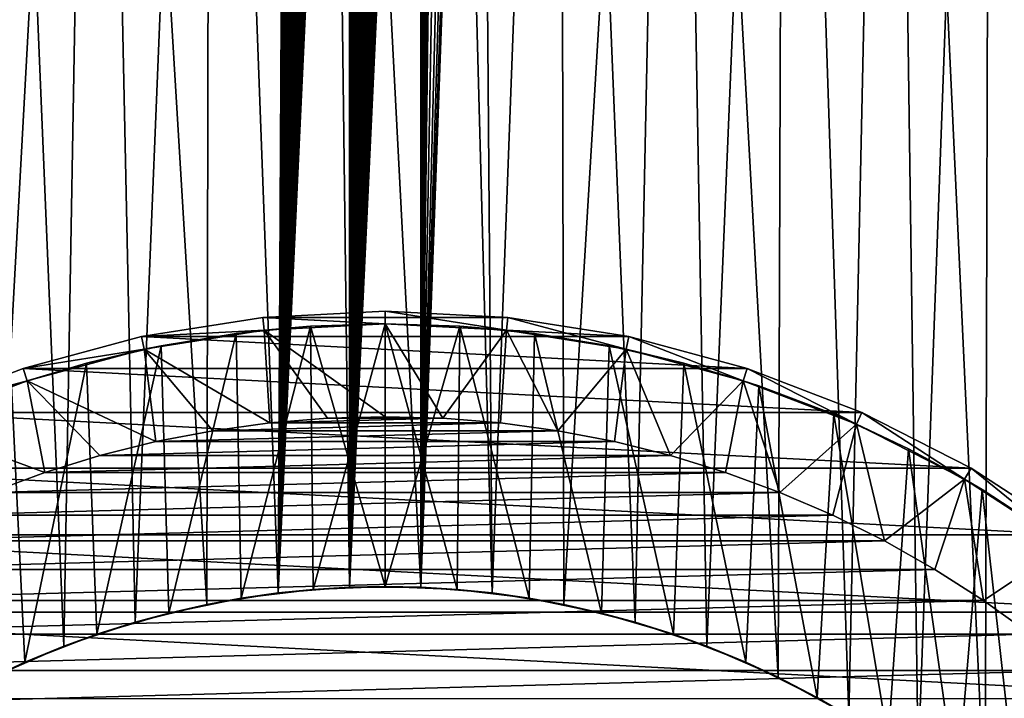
# Model space of a CAD drawing. Header units: metres. Extents: x -23 to 265, y -23 to 70.
# Tile 15 of 64: x -7 to 12, y 15 to 28. Entities that reach past the tile are written whole.
import ezdxf

# ---------------------------------------------------------------- set-up
doc = ezdxf.new("R2010")
doc.units = ezdxf.units.M
doc.layers.add('solid_SWIVIEL_SPOUT_SW0001', color=7, linetype='CONTINUOUS')

msp = doc.modelspace()

# ---------------------------------------------------------------- linework, layer by layer
at = {"layer": 'solid_SWIVIEL_SPOUT_SW0001'}
for points in [[(-7.625491, 15.645148, 28.487072), (-7.754569, 52.5, 28.538008), (-5.604912, 52.5, 27.813681)], [(-6.242034, 16.246716, 67.998489), (-5.604892, 52.5, 68.186325), (-7.754554, 52.5, 67.461998)], [(-7.625484, 15.645152, 67.512932), (-6.242034, 16.246716, 67.998489), (-7.754554, 52.5, 67.461998)], [(-6.242046, 16.246712, 28.001516), (-7.625491, 15.645148, 28.487072), (-5.604912, 52.5, 27.813681)], [(-4.854198, 16.713932, 27.620125), (-6.242046, 16.246712, 28.001516), (-5.604912, 52.5, 27.813681)], [(-6.242034, 16.246716, 67.998489), (-4.854177, 16.713938, 68.379883), (-5.604892, 52.5, 68.186325)], [(-4.854198, 16.713932, 27.620125), (-5.604912, 52.5, 27.813681), (-3.389125, 52.5, 27.325951)], [(-3.46545, 17.056067, 68.661392), (-3.389111, 52.5, 68.674049), (-5.604892, 52.5, 68.186325)], [(-4.854177, 16.713938, 68.379883), (-3.46545, 17.056067, 68.661392), (-5.604892, 52.5, 68.186325)], [(-3.465472, 17.056063, 27.33861), (-4.854198, 16.713932, 27.620125), (-3.389125, 52.5, 27.325951)], [(-2.07779, 17.280092, 27.15329), (-3.465472, 17.056063, 27.33861), (-3.389125, 52.5, 27.325951)], [(-3.46545, 17.056067, 68.661392), (-2.077764, 17.280094, 68.84671), (-3.389111, 52.5, 68.674049)], [(-1.913203, 48.289448, 27.137543), (-2.07779, 17.280092, 27.15329), (-3.389125, 52.5, 27.325951)], [(-2.077764, 17.280094, 68.84671), (-1.134062, 52.5, 68.919281), (-3.389111, 52.5, 68.674049)], [(-2.077764, 17.280094, 68.84671), (-0.691413, 17.390823, 68.938591), (-1.134062, 52.5, 68.919281)], [(0.694391, 17.390703, 68.938492), (1.134071, 52.5, 68.919281), (-1.134062, 52.5, 68.919281)], [(-0.691413, 17.390823, 68.938591), (0.694391, 17.390703, 68.938492), (-1.134062, 52.5, 68.919281)], [(0.694391, 17.390703, 68.938492), (2.079112, 17.279932, 68.846573), (1.134071, 52.5, 68.919281)], [(2.079112, 17.279932, 68.846573), (3.389125, 52.5, 68.674049), (1.134071, 52.5, 68.919281)], [(1.830087, 48.5, 27.130087), (3.389111, 52.5, 27.325949), (2.079106, 17.279934, 27.153423)], [(3.466002, 17.055954, 27.338699), (2.079106, 17.279934, 27.153423), (3.389111, 52.5, 27.325949)], [(2.079112, 17.279932, 68.846573), (3.466003, 17.055954, 68.661301), (3.389125, 52.5, 68.674049)], [(3.466002, 17.055954, 27.338699), (3.389111, 52.5, 27.325949), (5.604892, 52.5, 27.813675)], [(4.854039, 16.713978, 68.379913), (5.604912, 52.5, 68.186317), (3.389125, 52.5, 68.674049)], [(3.466003, 17.055954, 68.661301), (4.854039, 16.713978, 68.379913), (3.389125, 52.5, 68.674049)], [(4.854031, 16.71398, 27.620085), (3.466002, 17.055954, 27.338699), (5.604892, 52.5, 27.813675)], [(6.242658, 16.246477, 28.001709), (4.854031, 16.71398, 27.620085), (5.604892, 52.5, 27.813675)], [(4.854039, 16.713978, 68.379913), (6.242659, 16.246475, 67.998291), (5.604912, 52.5, 68.186317)], [(6.242658, 16.246477, 28.001709), (5.604892, 52.5, 27.813675), (7.754554, 52.5, 28.538002)], [(7.626506, 15.644653, 67.512527), (7.754569, 52.5, 67.46199), (5.604912, 52.5, 68.186317)], [(6.242659, 16.246475, 67.998291), (7.626506, 15.644653, 67.512527), (5.604912, 52.5, 68.186317)], [(7.626505, 15.644653, 28.487469), (6.242658, 16.246477, 28.001709), (7.754554, 52.5, 28.538002)], [(8.998302, 14.897964, 29.080879), (7.626505, 15.644653, 28.487469), (7.754554, 52.5, 28.538002)], [(7.626506, 15.644653, 67.512527), (8.998308, 14.897961, 66.919121), (7.754569, 52.5, 67.46199)], [(8.998302, 14.897964, 29.080879), (7.754554, 52.5, 28.538002), (9.813055, 52.5, 29.490368)], [(8.998308, 14.897961, 66.919121), (9.813069, 52.5, 66.509621), (7.754569, 52.5, 67.46199)], [(10.345019, 13.996405, 29.782351), (8.998302, 14.897964, 29.080879), (9.813055, 52.5, 29.490368)], [(8.998308, 14.897961, 66.919121), (10.345024, 13.996402, 66.217644), (9.813069, 52.5, 66.509621)], [(10.345019, 13.996405, 29.782351), (9.813055, 52.5, 29.490368), (11.756657, 52.5, 30.659771)], [(11.649474, 12.930913, 65.412415), (11.756677, 52.5, 65.340218), (9.813069, 52.5, 66.509621)], [(10.345024, 13.996402, 66.217644), (11.649474, 12.930913, 65.412415), (9.813069, 52.5, 66.509621)], [(11.649476, 12.930912, 30.587585), (10.345019, 13.996405, 29.782351), (11.756657, 52.5, 30.659771)], [(11.649474, 12.930913, 65.412415), (12.885215, 11.7, 64.51889), (11.756677, 52.5, 65.340218)], [(11.649476, 12.930912, 30.587585), (11.756657, 52.5, 30.659771), (12.885215, 11.7, 31.48111)], [(11.756657, 52.5, 30.659771), (13.562825, 52.5, 32.032776), (12.885215, 11.7, 31.48111)], [(13.562853, 52.5, 63.967201), (11.756677, 52.5, 65.340218), (12.885215, 11.7, 64.51889)], [(1.830087, 48.5, 27.130087), (2.079106, 17.279934, 27.153423), (0.69439, 17.390705, 27.06151)], [(1.805829, 48.216328, 27.127974), (1.830087, 48.5, 27.130087), (0.69439, 17.390705, 27.06151)], [(-1.913203, 48.289448, 27.137543), (-1.910698, 48.19772, 27.137312), (-2.07779, 17.280092, 27.15329)], [(-1.910698, 48.19772, 27.137312), (-1.904408, 48.106174, 27.136738), (-2.07779, 17.280092, 27.15329)], [(1.733309, 47.939026, 27.121826), (1.805829, 48.216328, 27.127974), (0.69439, 17.390705, 27.06151)], [(-1.904408, 48.106174, 27.136738), (-1.894325, 48.015011, 27.135818), (-2.07779, 17.280092, 27.15329)], [(-1.894325, 48.015011, 27.135818), (-1.880444, 47.92448, 27.134563), (-2.07779, 17.280092, 27.15329)], [(-1.880444, 47.92448, 27.134563), (-1.862814, 47.83466, 27.132982), (-2.07779, 17.280092, 27.15329)], [(-1.862814, 47.83466, 27.132982), (-1.841485, 47.745651, 27.13109), (-2.07779, 17.280092, 27.15329)], [(1.613425, 47.674774, 27.112221), (1.733309, 47.939026, 27.121826), (0.69439, 17.390705, 27.06151)], [(-1.841485, 47.745651, 27.13109), (-1.816539, 47.657753, 27.128902), (-2.07779, 17.280092, 27.15329)], [(-1.816539, 47.657753, 27.128902), (-1.788372, 47.571075, 27.126471), (-2.07779, 17.280092, 27.15329)], [(1.448085, 47.430683, 27.100107), (1.613425, 47.674774, 27.112221), (0.69439, 17.390705, 27.06151)], [(-1.788372, 47.571075, 27.126471), (-1.757142, 47.485687, 27.123819), (-2.07779, 17.280092, 27.15329)], [(-1.757142, 47.485687, 27.123819), (-1.72724, 47.437366, 27.121323), (-2.07779, 17.280092, 27.15329)], [(-1.72724, 47.437366, 27.121323), (-1.696102, 47.38969, 27.118771), (-2.07779, 17.280092, 27.15329)], [(1.240581, 47.214123, 27.086763), (1.448085, 47.430683, 27.100107), (0.69439, 17.390705, 27.06151)], [(-1.696102, 47.38969, 27.118771), (-1.663749, 47.342606, 27.116167), (-2.07779, 17.280092, 27.15329)], [(-1.663749, 47.342606, 27.116167), (-1.630139, 47.296207, 27.113518), (-2.07779, 17.280092, 27.15329)], [(-1.630139, 47.296207, 27.113518), (-1.595154, 47.25074, 27.110817), (-2.07779, 17.280092, 27.15329)], [(-1.595154, 47.25074, 27.110817), (-1.55884, 47.206173, 27.108076), (-2.07779, 17.280092, 27.15329)], [(-1.55884, 47.206173, 27.108076), (-1.521307, 47.162621, 27.105309), (-2.07779, 17.280092, 27.15329)], [(-1.521307, 47.162621, 27.105309), (-1.482548, 47.120079, 27.102524), (-2.07779, 17.280092, 27.15329)], [(-1.482548, 47.120079, 27.102524), (-1.442684, 47.078659, 27.099733), (-2.07779, 17.280092, 27.15329)], [(-1.442684, 47.078659, 27.099733), (-1.401704, 47.038349, 27.096945), (-2.07779, 17.280092, 27.15329)], [(-1.401704, 47.038349, 27.096945), (-1.35972, 46.999279, 27.094172), (-2.07779, 17.280092, 27.15329)], [(0.995912, 47.03231, 27.073685), (1.240581, 47.214123, 27.086763), (0.69439, 17.390705, 27.06151)], [(0.955512, 47.003307, 27.071802), (0.995912, 47.03231, 27.073685), (0.69439, 17.390705, 27.06151)], [(-1.35972, 46.999279, 27.094172), (-1.316636, 46.961571, 27.091413), (-2.07779, 17.280092, 27.15329)], [(-1.316636, 46.961571, 27.091413), (-1.273008, 46.924698, 27.088713), (-2.07779, 17.280092, 27.15329)], [(-1.273008, 46.924698, 27.088713), (-1.229074, 46.888447, 27.086084), (-2.07779, 17.280092, 27.15329)], [(-1.229074, 46.888447, 27.086084), (-1.184713, 46.852932, 27.083525), (-2.07779, 17.280092, 27.15329)], [(-1.184713, 46.852932, 27.083525), (-1.124783, 46.826675, 27.080215), (-2.07779, 17.280092, 27.15329)], [(0.692507, 46.848259, 27.061449), (0.69439, 17.390705, 27.06151), (-0.691421, 17.390823, 27.061413)], [(0.64555, 46.825909, 27.059948), (0.692507, 46.848259, 27.061449), (-0.691421, 17.390823, 27.061413)], [(0.692507, 46.848259, 27.061449), (0.738631, 46.87167, 27.063025), (0.69439, 17.390705, 27.06151)], [(0.914107, 46.975182, 27.069952), (0.955512, 47.003307, 27.071802), (0.69439, 17.390705, 27.06151)], [(0.871681, 46.947918, 27.068142), (0.914107, 46.975182, 27.069952), (0.69439, 17.390705, 27.06151)], [(0.828243, 46.921528, 27.066378), (0.871681, 46.947918, 27.068142), (0.69439, 17.390705, 27.06151)], [(0.783896, 46.896114, 27.064671), (0.828243, 46.921528, 27.066378), (0.69439, 17.390705, 27.06151)], [(0.738631, 46.87167, 27.063025), (0.783896, 46.896114, 27.064671), (0.69439, 17.390705, 27.06151)], [(-1.124783, 46.826675, 27.080215), (-1.064019, 46.80191, 27.077038), (-2.07779, 17.280092, 27.15329)], [(-1.064019, 46.80191, 27.077038), (-1.002399, 46.778576, 27.073996), (-2.07779, 17.280092, 27.15329)], [(-1.002399, 46.778576, 27.073996), (-0.939989, 46.756863, 27.071098), (-2.07779, 17.280092, 27.15329)], [(-0.939989, 46.756863, 27.071098), (-0.87681, 46.736942, 27.068356), (-2.07779, 17.280092, 27.15329)], [(-0.87681, 46.736942, 27.068356), (-0.812973, 46.718796, 27.065781), (-2.07779, 17.280092, 27.15329)], [(-0.812973, 46.718796, 27.065781), (-0.757802, 46.704678, 27.063709), (-2.07779, 17.280092, 27.15329)], [(-0.757802, 46.704678, 27.063709), (-0.702251, 46.691895, 27.061773), (-2.07779, 17.280092, 27.15329)], [(-0.702251, 46.691895, 27.061773), (-0.691421, 17.390823, 27.061413), (-2.07779, 17.280092, 27.15329)], [(-0.702251, 46.691895, 27.061773), (-0.64643, 46.68047, 27.059975), (-0.691421, 17.390823, 27.061413)], [(0.597773, 46.804638, 27.058531), (0.64555, 46.825909, 27.059948), (-0.691421, 17.390823, 27.061413)], [(0.549229, 46.784508, 27.057201), (0.597773, 46.804638, 27.058531), (-0.691421, 17.390823, 27.061413)], [(0.499908, 46.765511, 27.055965), (0.549229, 46.784508, 27.057201), (-0.691421, 17.390823, 27.061413)], [(0.449875, 46.747726, 27.054831), (0.499908, 46.765511, 27.055965), (-0.691421, 17.390823, 27.061413)], [(0.399121, 46.731148, 27.053802), (0.449875, 46.747726, 27.054831), (-0.691421, 17.390823, 27.061413)], [(0.347703, 46.715847, 27.052885), (0.399121, 46.731148, 27.053802), (-0.691421, 17.390823, 27.061413)], [(0.295639, 46.701847, 27.052086), (0.347703, 46.715847, 27.052885), (-0.691421, 17.390823, 27.061413)], [(0.242956, 46.689178, 27.051409), (0.295639, 46.701847, 27.052086), (-0.691421, 17.390823, 27.061413)], [(0.189718, 46.677921, 27.050859), (0.242956, 46.689178, 27.051409), (-0.691421, 17.390823, 27.061413)], [(-0.64643, 46.68047, 27.059975), (-0.590317, 46.670406, 27.058319), (-0.691421, 17.390823, 27.061413)], [(0.135916, 46.668056, 27.050442), (0.189718, 46.677921, 27.050859), (-0.691421, 17.390823, 27.061413)], [(-0.590317, 46.670406, 27.058319), (-0.534055, 46.661728, 27.056808), (-0.691421, 17.390823, 27.061413)], [(0.081656, 46.659637, 27.050159), (0.135916, 46.668056, 27.050442), (-0.691421, 17.390823, 27.061413)], [(-0.534055, 46.661728, 27.056808), (-0.477621, 46.654438, 27.055445), (-0.691421, 17.390823, 27.061413)], [(0.02692, 46.652664, 27.050016), (0.081656, 46.659637, 27.050159), (-0.691421, 17.390823, 27.061413)], [(-0.477621, 46.654438, 27.055445), (-0.421128, 46.648548, 27.054234), (-0.691421, 17.390823, 27.061413)], [(-0.0282, 46.647125, 27.050018), (0.02692, 46.652664, 27.050016), (-0.691421, 17.390823, 27.061413)], [(-0.421128, 46.648548, 27.054234), (-0.364614, 46.644066, 27.053173), (-0.691421, 17.390823, 27.061413)], [(-0.083673, 46.643032, 27.050167), (-0.0282, 46.647125, 27.050018), (-0.691421, 17.390823, 27.061413)], [(-0.364614, 46.644066, 27.053173), (-0.308115, 46.641003, 27.052265), (-0.691421, 17.390823, 27.061413)], [(-0.139466, 46.640373, 27.050465), (-0.083673, 46.643032, 27.050167), (-0.691421, 17.390823, 27.061413)], [(-0.308115, 46.641003, 27.052265), (-0.251746, 46.639362, 27.051512), (-0.691421, 17.390823, 27.061413)], [(-0.195485, 46.639153, 27.050913), (-0.139466, 46.640373, 27.050465), (-0.691421, 17.390823, 27.061413)], [(-0.251746, 46.639362, 27.051512), (-0.195485, 46.639153, 27.050913), (-0.691421, 17.390823, 27.061413)], [(-2.378002, 22.625376, -130), (-2.377977, 22.625378, -31.770285), (0, 22.75, -31.770285)], [(-0.000025, 22.75, -130), (-2.378002, 22.625376, -130), (0, 22.75, -31.770285)], [(2.377961, 22.62538, -130), (-2.378002, 22.625376, -130), (-0.000025, 22.75, -130)], [(-2.377977, 22.625378, -31.770285), (0, 22.5, -27), (0, 22.75, -31.770285)], [(-0.000025, 22.75, -130), (0, 22.75, -31.770285), (2.377977, 22.625378, -31.770285)], [(2.377961, 22.62538, -130), (-0.000025, 22.75, -130), (2.377977, 22.625378, -31.770285)], [(0, 22.75, -31.770285), (0, 22.5, -27), (2.351846, 22.376747, -27)], [(0, 22.75, -31.770285), (2.351846, 22.376747, -27), (2.377977, 22.625378, -31.770285)], [(-4.729999, 22.252855, -130), (-4.729994, 22.252857, -31.770285), (-2.377977, 22.625378, -31.770285)], [(-2.378002, 22.625376, -130), (-4.729999, 22.252855, -130), (-2.377977, 22.625378, -31.770285)], [(4.729967, 22.252863, -130), (-4.729999, 22.252855, -130), (-2.378002, 22.625376, -130)], [(-4.729994, 22.252857, -31.770285), (-2.351846, 22.376747, -27), (-2.377977, 22.625378, -31.770285)], [(4.729967, 22.252863, -130), (-2.378002, 22.625376, -130), (2.377961, 22.62538, -130)], [(-2.377977, 22.625378, -31.770285), (-2.351846, 22.376747, -27), (0, 22.5, -27)], [(2.377977, 22.625378, -31.770285), (2.351846, 22.376747, -27), (4.678016, 22.00832, -27)], [(2.377961, 22.62538, -130), (2.377977, 22.625378, -31.770285), (4.729994, 22.252857, -31.770285)], [(4.729967, 22.252863, -130), (2.377961, 22.62538, -130), (4.729994, 22.252857, -31.770285)], [(2.377977, 22.625378, -31.770285), (4.678016, 22.00832, -27), (4.729994, 22.252857, -31.770285)], [(-4.729994, 22.252857, -31.770285), (-4.678016, 22.00832, -27), (-2.351846, 22.376747, -27)], [(-4.678043, 22.008314, 98.199997), (-2.351869, 22.376745, 98.199997), (-4.346579, 22.07617, 68.54525)], [(-2.238066, 20.578655, 100), (-2.351869, 22.376745, 98.199997), (-4.678043, 22.008314, 98.199997)], [(-2.895688, 22.312889, 27.200596), (-2.351846, 22.376747, -27), (-4.678016, 22.00832, -27)], [(-2.351869, 22.376745, 98.199997), (-2.895685, 22.312893, 68.7994), (-4.346579, 22.07617, 68.54525)], [(-2.895688, 22.312889, 27.200596), (-1.447191, 22.453411, 27.049925), (-2.351846, 22.376747, -27)], [(-2.79745, 17.178272, 27.18716), (-1.447191, 22.453411, 27.049925), (-2.895688, 22.312889, 27.200596)], [(-2.351869, 22.376745, 98.199997), (-1.447191, 22.453411, 68.950073), (-2.895685, 22.312893, 68.7994)], [(-2.797451, 17.178272, 68.812836), (-2.895685, 22.312893, 68.7994), (-1.447191, 22.453411, 68.950073)], [(-1.398206, 17.34831, 68.9534), (-2.797451, 17.178272, 68.812836), (-1.447191, 22.453411, 68.950073)], [(-2.79745, 17.178272, 27.18716), (-1.398205, 17.34831, 27.046598), (-1.447191, 22.453411, 27.049925)], [(-2.351869, 22.376745, 98.199997), (0, 22.5, 98.199997), (-1.447191, 22.453411, 68.950073)], [(0, 20.700001, 100), (0, 22.5, 98.199997), (-2.351869, 22.376745, 98.199997)], [(-1.120679, 20.66964, 100), (-2.351869, 22.376745, 98.199997), (-2.238066, 20.578655, 100)], [(0, 20.700001, 100), (-2.351869, 22.376745, 98.199997), (-1.120679, 20.66964, 100)], [(0, 22.5, 3), (0, 22.5, -27), (-2.351846, 22.376747, -27)], [(0, 22.5, 27), (0, 22.5, 3), (-2.351846, 22.376747, -27)], [(-1.447191, 22.453411, 27.049925), (0, 22.5, 27), (-2.351846, 22.376747, -27)], [(0.000001, 17.404562, 27), (0, 22.5, 27), (-1.447191, 22.453411, 27.049925)], [(0, 22.5, 98.199997), (0, 22.5, 69), (-1.447191, 22.453411, 68.950073)], [(-1.398206, 17.34831, 68.9534), (-1.447191, 22.453411, 68.950073), (0, 22.5, 69)], [(-1.398205, 17.34831, 27.046598), (0.000001, 17.404562, 27), (-1.447191, 22.453411, 27.049925)], [(0, 17.404562, 69), (-1.398206, 17.34831, 68.9534), (0, 22.5, 69)], [(2.351889, 22.376743, 3), (2.351846, 22.376747, -27), (0, 22.5, -27)], [(0, 22.5, 3), (2.351889, 22.376743, 3), (0, 22.5, -27)], [(1.447191, 22.453411, 27.049925), (2.351889, 22.376743, 3), (0, 22.5, 3)], [(1.447191, 22.453411, 27.049925), (0, 22.5, 3), (0, 22.5, 27)], [(1.398207, 17.34831, 27.046598), (1.447191, 22.453411, 27.049925), (0, 22.5, 27)], [(0.000001, 17.404562, 27), (1.398207, 17.34831, 27.046598), (0, 22.5, 27)], [(2.351869, 22.376745, 98.199997), (0, 22.5, 69), (0, 22.5, 98.199997)], [(1.447191, 22.453411, 68.950073), (0, 22.5, 69), (2.351869, 22.376745, 98.199997)], [(0, 17.404562, 69), (0, 22.5, 69), (1.447191, 22.453411, 68.950073)], [(1.120675, 20.66964, 100), (0, 22.5, 98.199997), (0, 20.700001, 100)], [(2.351869, 22.376745, 98.199997), (0, 22.5, 98.199997), (1.120675, 20.66964, 100)], [(1.398206, 17.34831, 68.9534), (0, 17.404562, 69), (1.447191, 22.453411, 68.950073)], [(2.351869, 22.376745, 98.199997), (1.120675, 20.66964, 100), (2.23806, 20.578655, 100)], [(2.797451, 17.178272, 68.812836), (1.398206, 17.34831, 68.9534), (1.447191, 22.453411, 68.950073)], [(1.398207, 17.34831, 27.046598), (2.797451, 17.178272, 27.18716), (1.447191, 22.453411, 27.049925)], [(1.447191, 22.453411, 27.049925), (2.895685, 22.312893, 27.200602), (2.351889, 22.376743, 3)], [(2.895688, 22.312889, 68.7994), (1.447191, 22.453411, 68.950073), (2.351869, 22.376745, 98.199997)], [(2.797451, 17.178272, 68.812836), (1.447191, 22.453411, 68.950073), (2.895688, 22.312889, 68.7994)], [(2.797451, 17.178272, 27.18716), (2.895685, 22.312893, 27.200602), (1.447191, 22.453411, 27.049925)], [(2.351869, 22.376745, 98.199997), (2.23806, 20.578655, 100), (3.348884, 20.427309, 100)], [(4.67801, 22.008322, 3), (4.678016, 22.00832, -27), (2.351846, 22.376747, -27)], [(2.351889, 22.376743, 3), (4.67801, 22.008322, 3), (2.351846, 22.376747, -27)], [(2.351869, 22.376745, 98.199997), (3.348884, 20.427309, 100), (4.678043, 22.008314, 98.199997)], [(2.895688, 22.312889, 68.7994), (2.351869, 22.376745, 98.199997), (4.678043, 22.008314, 98.199997)], [(4.346579, 22.07617, 27.45475), (4.67801, 22.008322, 3), (2.351889, 22.376743, 3)], [(2.895685, 22.312893, 27.200602), (4.346579, 22.07617, 27.45475), (2.351889, 22.376743, 3)], [(-7.0302, 21.636515, -130), (-7.030179, 21.636522, -31.770285), (-4.729994, 22.252857, -31.770285)], [(-4.729999, 22.252855, -130), (-7.0302, 21.636515, -130), (-4.729994, 22.252857, -31.770285)], [(7.030161, 21.636528, -130), (-7.0302, 21.636515, -130), (-4.729999, 22.252855, -130)], [(-7.030179, 21.636522, -31.770285), (-4.678016, 22.00832, -27), (-4.729994, 22.252857, -31.770285)], [(7.030161, 21.636528, -130), (-4.729999, 22.252855, -130), (4.729967, 22.252863, -130)], [(-4.346581, 22.076168, 27.454752), (-2.895688, 22.312889, 27.200596), (-4.678016, 22.00832, -27)], [(-4.198258, 16.890631, 27.423931), (-2.895688, 22.312889, 27.200596), (-4.346581, 22.076168, 27.454752)], [(-4.198258, 16.890631, 68.576073), (-4.346579, 22.07617, 68.54525), (-2.895685, 22.312893, 68.7994)], [(-2.797451, 17.178272, 68.812836), (-4.198258, 16.890631, 68.576073), (-2.895685, 22.312893, 68.7994)], [(-4.198258, 16.890631, 27.423931), (-2.79745, 17.178272, 27.18716), (-2.895688, 22.312889, 27.200596)], [(2.797451, 17.178272, 27.18716), (4.198259, 16.890631, 27.423931), (2.895685, 22.312893, 27.200602)], [(4.198259, 16.890631, 68.576073), (2.797451, 17.178272, 68.812836), (2.895688, 22.312889, 68.7994)], [(4.198259, 16.890631, 27.423931), (4.346579, 22.07617, 27.45475), (2.895685, 22.312893, 27.200602)], [(4.346581, 22.076168, 68.54525), (2.895688, 22.312889, 68.7994), (4.678043, 22.008314, 98.199997)], [(4.198259, 16.890631, 68.576073), (2.895688, 22.312889, 68.7994), (4.346581, 22.076168, 68.54525)], [(4.729994, 22.252857, -31.770285), (4.678016, 22.00832, -27), (6.952924, 21.398758, -27)], [(4.729967, 22.252863, -130), (4.729994, 22.252857, -31.770285), (7.030179, 21.636522, -31.770285)], [(7.030161, 21.636528, -130), (4.729967, 22.252863, -130), (7.030179, 21.636522, -31.770285)], [(4.729994, 22.252857, -31.770285), (6.952924, 21.398758, -27), (7.030179, 21.636522, -31.770285)], [(-7.030179, 21.636522, -31.770285), (-6.952924, 21.398758, -27), (-4.678016, 22.00832, -27)], [(-5.800091, 21.739571, 27.81687), (-4.678016, 22.00832, -27), (-6.952924, 21.398758, -27)], [(-6.95287, 21.398775, 98.199997), (-4.678043, 22.008314, 98.199997), (-5.800089, 21.739569, 68.183136)], [(-4.449944, 20.216032, 100), (-4.678043, 22.008314, 98.199997), (-6.95287, 21.398775, 98.199997)], [(-5.800091, 21.739571, 27.81687), (-4.346581, 22.076168, 27.454752), (-4.678016, 22.00832, -27)], [(-5.599723, 16.479134, 27.760359), (-4.346581, 22.076168, 27.454752), (-5.800091, 21.739571, 27.81687)], [(-4.678043, 22.008314, 98.199997), (-4.346579, 22.07617, 68.54525), (-5.800089, 21.739569, 68.183136)], [(-5.599723, 16.479134, 68.239639), (-5.800089, 21.739569, 68.183136), (-4.346579, 22.07617, 68.54525)], [(-4.198258, 16.890631, 68.576073), (-5.599723, 16.479134, 68.239639), (-4.346579, 22.07617, 68.54525)], [(-5.599723, 16.479134, 27.760359), (-4.198258, 16.890631, 27.423931), (-4.346581, 22.076168, 27.454752)], [(-3.348896, 20.427307, 100), (-4.678043, 22.008314, 98.199997), (-4.449944, 20.216032, 100)], [(-2.238066, 20.578655, 100), (-4.678043, 22.008314, 98.199997), (-3.348896, 20.427307, 100)], [(4.678043, 22.008314, 98.199997), (3.348884, 20.427309, 100), (4.44993, 20.216036, 100)], [(4.198259, 16.890631, 27.423931), (5.599724, 16.479134, 27.760359), (4.346579, 22.07617, 27.45475)], [(5.599724, 16.479134, 68.239639), (4.198259, 16.890631, 68.576073), (4.346581, 22.076168, 68.54525)], [(4.346579, 22.07617, 27.45475), (5.800089, 21.739569, 27.816864), (4.67801, 22.008322, 3)], [(5.599724, 16.479134, 27.760359), (5.800089, 21.739569, 27.816864), (4.346579, 22.07617, 27.45475)], [(5.800091, 21.739571, 68.183128), (4.346581, 22.076168, 68.54525), (4.678043, 22.008314, 98.199997)], [(5.599724, 16.479134, 68.239639), (4.346581, 22.076168, 68.54525), (5.800091, 21.739571, 68.183128)], [(4.678043, 22.008314, 98.199997), (4.44993, 20.216036, 100), (5.537796, 19.945496, 100)], [(4.67801, 22.008322, 3), (6.952878, 21.398773, 3), (4.678016, 22.00832, -27)], [(5.800089, 21.739569, 27.816864), (6.952878, 21.398773, 3), (4.67801, 22.008322, 3)], [(6.952878, 21.398773, 3), (6.952924, 21.398758, -27), (4.678016, 22.00832, -27)], [(4.678043, 22.008314, 98.199997), (5.537796, 19.945496, 100), (6.95287, 21.398775, 98.199997)], [(5.800091, 21.739571, 68.183128), (4.678043, 22.008314, 98.199997), (6.95287, 21.398775, 98.199997)], [(-9.253257, 20.783159, -31.770285), (-6.952924, 21.398758, -27), (-7.030179, 21.636522, -31.770285)], [(-9.253255, 20.783161, -130), (-9.253257, 20.783159, -31.770285), (-7.030179, 21.636522, -31.770285)], [(-7.0302, 21.636515, -130), (-9.253255, 20.783161, -130), (-7.030179, 21.636522, -31.770285)], [(9.253218, 20.783176, -130), (-9.253255, 20.783161, -130), (-7.0302, 21.636515, -130)], [(-7.255163, 21.298183, 28.293076), (-5.800091, 21.739571, 27.81687), (-6.952924, 21.398758, -27)], [(-6.998813, 15.935352, 28.20059), (-5.800091, 21.739571, 27.81687), (-7.255163, 21.298183, 28.293076)], [(-6.95287, 21.398775, 98.199997), (-5.800089, 21.739569, 68.183136), (-7.255157, 21.298189, 67.706917)], [(-6.998813, 15.935352, 67.799408), (-7.255157, 21.298189, 67.706917), (-5.800089, 21.739569, 68.183136)], [(9.253218, 20.783176, -130), (-7.0302, 21.636515, -130), (7.030161, 21.636528, -130)], [(-6.998813, 15.935352, 28.20059), (-5.599723, 16.479134, 27.760359), (-5.800091, 21.739571, 27.81687)], [(-5.599723, 16.479134, 68.239639), (-6.998813, 15.935352, 67.799408), (-5.800089, 21.739569, 68.183136)], [(6.998813, 15.935352, 67.799408), (5.599724, 16.479134, 68.239639), (5.800091, 21.739571, 68.183128)], [(5.599724, 16.479134, 27.760359), (6.998813, 15.935352, 28.20059), (5.800089, 21.739569, 27.816864)], [(5.800089, 21.739569, 27.816864), (7.255157, 21.298189, 28.293079), (6.952878, 21.398773, 3)], [(6.998813, 15.935352, 28.20059), (7.255157, 21.298189, 28.293079), (5.800089, 21.739569, 27.816864)], [(7.255162, 21.298183, 67.706924), (5.800091, 21.739571, 68.183128), (6.95287, 21.398775, 98.199997)], [(6.998813, 15.935352, 67.799408), (5.800091, 21.739571, 68.183128), (7.255162, 21.298183, 67.706924)], [(7.030179, 21.636522, -31.770285), (6.952924, 21.398758, -27), (9.151573, 20.554773, -27)], [(7.030161, 21.636528, -130), (7.030179, 21.636522, -31.770285), (9.253257, 20.783159, -31.770285)], [(9.253218, 20.783176, -130), (7.030161, 21.636528, -130), (9.253257, 20.783159, -31.770285)], [(7.030179, 21.636522, -31.770285), (9.151573, 20.554773, -27), (9.253257, 20.783159, -31.770285)], [(-9.253257, 20.783159, -31.770285), (-9.151573, 20.554773, -27), (-6.952924, 21.398758, -27)], [(-7.255163, 21.298183, 28.293076), (-6.952924, 21.398758, -27), (-9.151573, 20.554773, -27)], [(-9.151562, 20.554779, 98.199997), (-6.95287, 21.398775, 98.199997), (-8.709156, 20.746099, 67.108917)], [(-6.609546, 19.616419, 100), (-6.95287, 21.398775, 98.199997), (-9.151562, 20.554779, 98.199997)], [(-6.95287, 21.398775, 98.199997), (-7.255157, 21.298189, 67.706917), (-8.709156, 20.746099, 67.108917)], [(-6.998813, 15.935352, 67.799408), (-8.389693, 15.248994, 67.251312), (-7.255157, 21.298189, 67.706917)], [(-8.389693, 15.248994, 28.748688), (-6.998813, 15.935352, 28.20059), (-7.255163, 21.298183, 28.293076)], [(-5.537807, 19.945492, 100), (-6.95287, 21.398775, 98.199997), (-6.609546, 19.616419, 100)], [(-4.449944, 20.216032, 100), (-6.95287, 21.398775, 98.199997), (-5.537807, 19.945492, 100)], [(6.95287, 21.398775, 98.199997), (5.537796, 19.945496, 100), (6.609533, 19.616425, 100)], [(6.95287, 21.398775, 98.199997), (6.609533, 19.616425, 100), (7.661874, 19.229813, 100)], [(6.95287, 21.398775, 98.199997), (7.661874, 19.229813, 100), (9.151562, 20.554779, 98.199997)], [(7.255162, 21.298183, 67.706924), (6.95287, 21.398775, 98.199997), (9.151562, 20.554779, 98.199997)], [(6.952878, 21.398773, 3), (9.151568, 20.554775, 3), (6.952924, 21.398758, -27)], [(8.709156, 20.746099, 28.891087), (9.151568, 20.554775, 3), (6.952878, 21.398773, 3)], [(7.255157, 21.298189, 28.293079), (8.709156, 20.746099, 28.891087), (6.952878, 21.398773, 3)], [(9.151568, 20.554775, 3), (9.151573, 20.554773, -27), (6.952924, 21.398758, -27)], [(6.998813, 15.935352, 28.20059), (8.389693, 15.248994, 28.748688), (7.255157, 21.298189, 28.293079)], [(8.389693, 15.248994, 67.251312), (6.998813, 15.935352, 67.799408), (7.255162, 21.298183, 67.706924)], [(8.389693, 15.248994, 28.748688), (8.709156, 20.746099, 28.891087), (7.255157, 21.298189, 28.293079)], [(8.70916, 20.746098, 67.10891), (7.255162, 21.298183, 67.706924), (9.151562, 20.554779, 98.199997)], [(8.389693, 15.248994, 67.251312), (7.255162, 21.298183, 67.706924), (8.70916, 20.746098, 67.10891)], [(11.37497, 19.702095, -130), (-11.374987, 19.702085, -130), (-9.253255, 20.783161, -130)], [(11.37497, 19.702095, -130), (-9.253255, 20.783161, -130), (9.253218, 20.783176, -130)], [(1.120675, 20.66964, 100), (-1.120679, 20.66964, 100), (-2.238066, 20.578655, 100)], [(2.23806, 20.578655, 100), (1.120675, 20.66964, 100), (-2.238066, 20.578655, 100)], [(1.120675, 20.66964, 100), (0, 20.700001, 100), (-1.120679, 20.66964, 100)], [(8.389693, 15.248994, 28.748688), (9.76221, 14.408957, 29.407011), (8.709156, 20.746099, 28.891087)], [(9.76221, 14.408957, 66.592987), (8.389693, 15.248994, 67.251312), (8.70916, 20.746098, 67.10891)], [(8.709156, 20.746099, 28.891087), (10.1573, 20.07683, 29.619867), (9.151568, 20.554775, 3)], [(9.76221, 14.408957, 29.407011), (10.1573, 20.07683, 29.619867), (8.709156, 20.746099, 28.891087)], [(10.157303, 20.076832, 66.380119), (8.70916, 20.746098, 67.10891), (9.151562, 20.554779, 98.199997)], [(9.76221, 14.408957, 66.592987), (8.70916, 20.746098, 67.10891), (10.157303, 20.076832, 66.380119)], [(9.253257, 20.783159, -31.770285), (9.151573, 20.554773, -27), (11.249977, 19.485584, -27)], [(9.253218, 20.783176, -130), (9.253257, 20.783159, -31.770285), (11.374977, 19.702091, -31.770285)], [(11.37497, 19.702095, -130), (9.253218, 20.783176, -130), (11.374977, 19.702091, -31.770285)], [(9.253257, 20.783159, -31.770285), (11.249977, 19.485584, -27), (11.374977, 19.702091, -31.770285)], [(-6.609546, 19.616419, 100), (-9.151562, 20.554779, 98.199997), (-7.661887, 19.229807, 100)], [(2.23806, 20.578655, 100), (-2.238066, 20.578655, 100), (-3.348896, 20.427307, 100)], [(3.348884, 20.427309, 100), (2.23806, 20.578655, 100), (-3.348896, 20.427307, 100)], [(9.151562, 20.554779, 98.199997), (7.661874, 19.229813, 100), (8.691713, 18.786804, 100)], [(9.151562, 20.554779, 98.199997), (8.691713, 18.786804, 100), (9.69601, 18.288723, 100)], [(9.151562, 20.554779, 98.199997), (9.69601, 18.288723, 100), (11.250007, 19.485567, 98.199997)], [(10.157303, 20.076832, 66.380119), (9.151562, 20.554779, 98.199997), (11.250007, 19.485567, 98.199997)], [(9.151568, 20.554775, 3), (11.249993, 19.485575, 3), (9.151573, 20.554773, -27)], [(10.1573, 20.07683, 29.619867), (11.249993, 19.485575, 3), (9.151568, 20.554775, 3)], [(11.249993, 19.485575, 3), (11.249977, 19.485584, -27), (9.151573, 20.554773, -27)], [(3.348884, 20.427309, 100), (-3.348896, 20.427307, 100), (-4.449944, 20.216032, 100)], [(4.44993, 20.216036, 100), (3.348884, 20.427309, 100), (-4.449944, 20.216032, 100)], [(4.44993, 20.216036, 100), (-4.449944, 20.216032, 100), (-5.537807, 19.945492, 100)], [(5.537796, 19.945496, 100), (4.44993, 20.216036, 100), (-5.537807, 19.945492, 100)], [(11.10037, 13.405243, 65.826431), (9.76221, 14.408957, 66.592987), (10.157303, 20.076832, 66.380119)], [(9.76221, 14.408957, 29.407011), (11.10037, 13.405243, 30.173565), (10.1573, 20.07683, 29.619867)], [(10.1573, 20.07683, 29.619867), (11.592036, 19.284052, 30.489298), (11.249993, 19.485575, 3)], [(11.10037, 13.405243, 30.173565), (11.592036, 19.284052, 30.489298), (10.1573, 20.07683, 29.619867)], [(11.592048, 19.284046, 65.510704), (10.157303, 20.076832, 66.380119), (11.250007, 19.485567, 98.199997)], [(11.10037, 13.405243, 65.826431), (10.157303, 20.076832, 66.380119), (11.592048, 19.284046, 65.510704)], [(5.537796, 19.945496, 100), (-5.537807, 19.945492, 100), (-6.609546, 19.616419, 100)], [(6.609533, 19.616425, 100), (5.537796, 19.945496, 100), (-6.609546, 19.616419, 100)], [(13.372119, 18.405132, -130), (-13.372126, 18.405128, -130), (-11.374987, 19.702085, -130)], [(13.372119, 18.405132, -130), (-11.374987, 19.702085, -130), (11.37497, 19.702095, -130)], [(11.374977, 19.702091, -31.770285), (11.249977, 19.485584, -27), (13.225184, 18.202871, -27)], [(11.37497, 19.702095, -130), (11.374977, 19.702091, -31.770285), (13.372131, 18.405125, -31.770285)], [(13.372119, 18.405132, -130), (11.37497, 19.702095, -130), (13.372131, 18.405125, -31.770285)], [(11.374977, 19.702091, -31.770285), (13.225184, 18.202871, -27), (13.372131, 18.405125, -31.770285)], [(6.609533, 19.616425, 100), (-6.609546, 19.616419, 100), (-7.661887, 19.229807, 100)], [(7.661874, 19.229813, 100), (6.609533, 19.616425, 100), (-7.661887, 19.229807, 100)], [(11.250007, 19.485567, 98.199997), (9.69601, 18.288723, 100), (10.671956, 17.73695, 100)], [(11.250007, 19.485567, 98.199997), (10.671956, 17.73695, 100), (11.61659, 17.13315, 100)], [(13.225161, 18.202888, 3), (13.225184, 18.202871, -27), (11.249977, 19.485584, -27)], [(11.249993, 19.485575, 3), (13.225161, 18.202888, 3), (11.249977, 19.485584, -27)], [(13.002514, 18.362589, 31.50956), (13.225161, 18.202888, 3), (11.249993, 19.485575, 3)], [(11.592036, 19.284052, 30.489298), (13.002514, 18.362589, 31.50956), (11.249993, 19.485575, 3)], [(11.250007, 19.485567, 98.199997), (11.61659, 17.13315, 100), (13.225187, 18.202868, 98.199997)], [(11.592048, 19.284046, 65.510704), (11.250007, 19.485567, 98.199997), (13.225187, 18.202868, 98.199997)], [(7.661874, 19.229813, 100), (-7.661887, 19.229807, 100), (-8.691725, 18.7868, 100)], [(8.691713, 18.786804, 100), (7.661874, 19.229813, 100), (-8.691725, 18.7868, 100)], [(11.10037, 13.405243, 30.173565), (12.380527, 12.232794, 31.037613), (11.592036, 19.284052, 30.489298)], [(12.380527, 12.232794, 64.962387), (11.10037, 13.405243, 65.826431), (11.592048, 19.284046, 65.510704)], [(12.380527, 12.232794, 31.037613), (13.002514, 18.362589, 31.50956), (11.592036, 19.284052, 30.489298)], [(13.002521, 18.362583, 64.490433), (11.592048, 19.284046, 65.510704), (13.225187, 18.202868, 98.199997)], [(12.380527, 12.232794, 64.962387), (11.592048, 19.284046, 65.510704), (13.002521, 18.362583, 64.490433)], [(8.691713, 18.786804, 100), (-8.691725, 18.7868, 100), (-9.696022, 18.288717, 100)], [(9.69601, 18.288723, 100), (8.691713, 18.786804, 100), (-9.696022, 18.288717, 100)], [(15.222731, 16.906536, -130), (-15.222732, 16.906536, -130), (-13.372126, 18.405128, -130)], [(15.222731, 16.906536, -130), (-13.372126, 18.405128, -130), (13.372119, 18.405132, -130)], [(9.69601, 18.288723, 100), (-9.696022, 18.288717, 100), (-10.671965, 17.736944, 100)], [(10.671956, 17.73695, 100), (9.69601, 18.288723, 100), (-10.671965, 17.736944, 100)], [(13.225187, 18.202868, 98.199997), (11.61659, 17.13315, 100), (12.527074, 16.479149, 100)], [(10.671956, 17.73695, 100), (-10.671965, 17.736944, 100), (-11.616596, 17.133146, 100)], [(11.61659, 17.13315, 100), (10.671956, 17.73695, 100), (-11.616596, 17.133146, 100)], [(-0.691413, 17.390823, 68.938591), (-1.398206, 17.34831, 68.9534), (0, 17.404562, 69)], [(-0.691421, 17.390823, 27.061413), (0.000001, 17.404562, 27), (-1.398205, 17.34831, 27.046598)], [(0.69439, 17.390705, 27.06151), (0.000001, 17.404562, 27), (-0.691421, 17.390823, 27.061413)], [(-0.691413, 17.390823, 68.938591), (0, 17.404562, 69), (0.694391, 17.390703, 68.938492)], [(0.694391, 17.390703, 68.938492), (0, 17.404562, 69), (1.398206, 17.34831, 68.9534)], [(0.69439, 17.390705, 27.06151), (1.398207, 17.34831, 27.046598), (0.000001, 17.404562, 27)], [(-2.07779, 17.280092, 27.15329), (-2.79745, 17.178272, 27.18716), (-3.465472, 17.056063, 27.33861)], [(-3.46545, 17.056067, 68.661392), (-2.797451, 17.178272, 68.812836), (-2.077764, 17.280094, 68.84671)], [(-2.077764, 17.280094, 68.84671), (-2.797451, 17.178272, 68.812836), (-1.398206, 17.34831, 68.9534)], [(-2.07779, 17.280092, 27.15329), (-1.398205, 17.34831, 27.046598), (-2.79745, 17.178272, 27.18716)], [(-0.691421, 17.390823, 27.061413), (-1.398205, 17.34831, 27.046598), (-2.07779, 17.280092, 27.15329)], [(-2.077764, 17.280094, 68.84671), (-1.398206, 17.34831, 68.9534), (-0.691413, 17.390823, 68.938591)], [(2.079106, 17.279934, 27.153423), (1.398207, 17.34831, 27.046598), (0.69439, 17.390705, 27.06151)], [(0.694391, 17.390703, 68.938492), (1.398206, 17.34831, 68.9534), (2.079112, 17.279932, 68.846573)], [(2.079112, 17.279932, 68.846573), (1.398206, 17.34831, 68.9534), (2.797451, 17.178272, 68.812836)], [(2.079106, 17.279934, 27.153423), (2.797451, 17.178272, 27.18716), (1.398207, 17.34831, 27.046598)], [(3.466002, 17.055954, 27.338699), (2.797451, 17.178272, 27.18716), (2.079106, 17.279934, 27.153423)], [(2.079112, 17.279932, 68.846573), (2.797451, 17.178272, 68.812836), (3.466003, 17.055954, 68.661301)], [(11.61659, 17.13315, 100), (-11.616596, 17.133146, 100), (-12.52708, 16.479145, 100)], [(12.527074, 16.479149, 100), (11.61659, 17.13315, 100), (-12.52708, 16.479145, 100)], [(-3.465472, 17.056063, 27.33861), (-4.198258, 16.890631, 27.423931), (-4.854198, 16.713932, 27.620125)], [(-4.854177, 16.713938, 68.379883), (-4.198258, 16.890631, 68.576073), (-3.46545, 17.056067, 68.661392)], [(-3.46545, 17.056067, 68.661392), (-4.198258, 16.890631, 68.576073), (-2.797451, 17.178272, 68.812836)], [(-3.465472, 17.056063, 27.33861), (-2.79745, 17.178272, 27.18716), (-4.198258, 16.890631, 27.423931)], [(3.466003, 17.055954, 68.661301), (2.797451, 17.178272, 68.812836), (4.198259, 16.890631, 68.576073)], [(3.466002, 17.055954, 27.338699), (4.198259, 16.890631, 27.423931), (2.797451, 17.178272, 27.18716)], [(4.854031, 16.71398, 27.620085), (4.198259, 16.890631, 27.423931), (3.466002, 17.055954, 27.338699)], [(3.466003, 17.055954, 68.661301), (4.198259, 16.890631, 68.576073), (4.854039, 16.713978, 68.379913)], [(16.906519, 15.22275, -130), (-16.906515, 15.222754, -130), (-15.222732, 16.906536, -130)], [(16.906519, 15.22275, -130), (-15.222732, 16.906536, -130), (15.222731, 16.906536, -130)], [(-4.854177, 16.713938, 68.379883), (-5.599723, 16.479134, 68.239639), (-4.198258, 16.890631, 68.576073)], [(-4.854198, 16.713932, 27.620125), (-4.198258, 16.890631, 27.423931), (-5.599723, 16.479134, 27.760359)], [(4.854039, 16.713978, 68.379913), (4.198259, 16.890631, 68.576073), (5.599724, 16.479134, 68.239639)], [(4.854031, 16.71398, 27.620085), (5.599724, 16.479134, 27.760359), (4.198259, 16.890631, 27.423931)], [(-4.854198, 16.713932, 27.620125), (-5.599723, 16.479134, 27.760359), (-6.242046, 16.246712, 28.001516)], [(-6.242034, 16.246716, 67.998489), (-5.599723, 16.479134, 68.239639), (-4.854177, 16.713938, 68.379883)], [(6.242658, 16.246477, 28.001709), (5.599724, 16.479134, 27.760359), (4.854031, 16.71398, 27.620085)], [(4.854039, 16.713978, 68.379913), (5.599724, 16.479134, 68.239639), (6.242659, 16.246475, 67.998291)], [(12.527074, 16.479149, 100), (-12.52708, 16.479145, 100), (-13.400892, 15.776757, 100)], [(13.400889, 15.77676, 100), (12.527074, 16.479149, 100), (-13.400892, 15.776757, 100)], [(-6.242034, 16.246716, 67.998489), (-6.998813, 15.935352, 67.799408), (-5.599723, 16.479134, 68.239639)], [(-6.242046, 16.246712, 28.001516), (-5.599723, 16.479134, 27.760359), (-6.998813, 15.935352, 28.20059)], [(6.242659, 16.246475, 67.998291), (5.599724, 16.479134, 68.239639), (6.998813, 15.935352, 67.799408)], [(6.242658, 16.246477, 28.001709), (6.998813, 15.935352, 28.20059), (5.599724, 16.479134, 27.760359)], [(-6.242046, 16.246712, 28.001516), (-6.998813, 15.935352, 28.20059), (-7.625491, 15.645148, 28.487072)], [(-7.625484, 15.645152, 67.512932), (-6.998813, 15.935352, 67.799408), (-6.242034, 16.246716, 67.998489)], [(7.626505, 15.644653, 28.487469), (6.998813, 15.935352, 28.20059), (6.242658, 16.246477, 28.001709)], [(6.242659, 16.246475, 67.998291), (6.998813, 15.935352, 67.799408), (7.626506, 15.644653, 67.512527)], [(-7.625484, 15.645152, 67.512932), (-8.389693, 15.248994, 67.251312), (-6.998813, 15.935352, 67.799408)], [(-7.625491, 15.645148, 28.487072), (-6.998813, 15.935352, 28.20059), (-8.389693, 15.248994, 28.748688)], [(7.626506, 15.644653, 67.512527), (6.998813, 15.935352, 67.799408), (8.389693, 15.248994, 67.251312)], [(7.626505, 15.644653, 28.487469), (8.389693, 15.248994, 28.748688), (6.998813, 15.935352, 28.20059)], [(13.400889, 15.77676, 100), (-13.400892, 15.776757, 100), (-14.235366, 15.028118, 100)], [(14.235367, 15.028117, 100), (13.400889, 15.77676, 100), (-14.235366, 15.028118, 100)], [(8.998302, 14.897964, 29.080879), (8.389693, 15.248994, 28.748688), (7.626505, 15.644653, 28.487469)], [(7.626506, 15.644653, 67.512527), (8.389693, 15.248994, 67.251312), (8.998308, 14.897961, 66.919121)], [(8.998308, 14.897961, 66.919121), (8.389693, 15.248994, 67.251312), (9.76221, 14.408957, 66.592987)], [(8.998302, 14.897964, 29.080879), (9.76221, 14.408957, 29.407011), (8.389693, 15.248994, 28.748688)]]:
    msp.add_3dface(points, dxfattribs=at)

doc.saveas('drawing.dxf')
